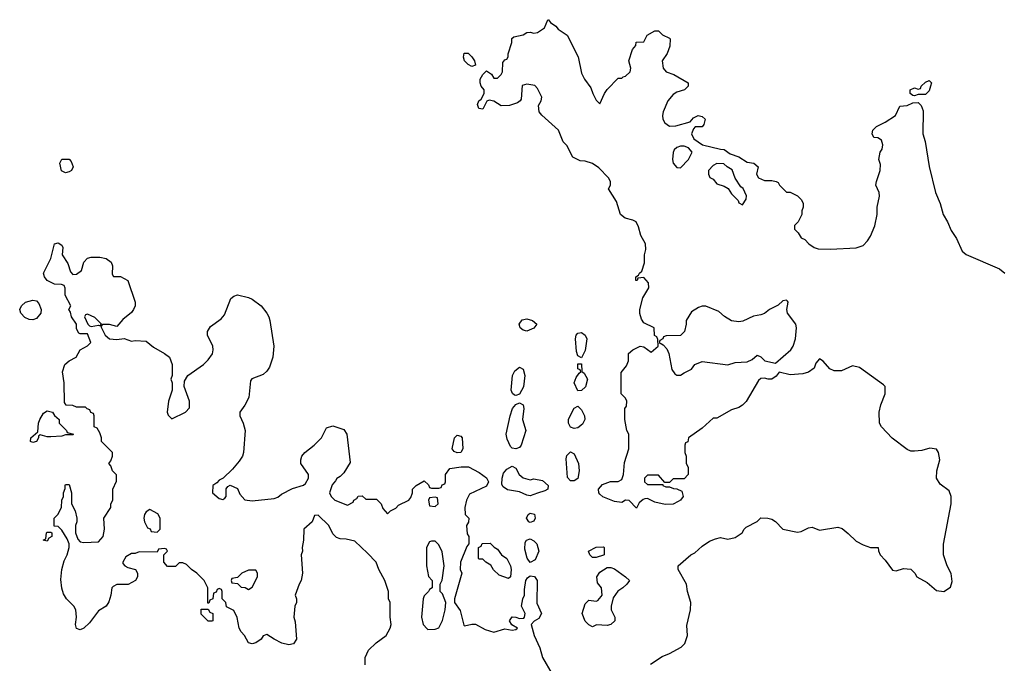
# Model space of a CAD drawing. Header units: inches. Extents: x 2396598 to 2566999, y 262085 to 451979.
# Tile 251 of 256: x 2523719 to 2529101, y 390958 to 394474. Entities that reach past the tile are written whole.
import ezdxf

# ---------------------------------------------------------------- set-up
doc = ezdxf.new("R2010")
doc.units = ezdxf.units.IN
doc.header["$MEASUREMENT"] = 0
doc.layers.add('C5329', color=7, linetype='Continuous')

msp = doc.modelspace()

# ---------------------------------------------------------------- linework, layer by layer
at = {"layer": 'C5329', "color": 5, "elevation": 40}
for points in [[(2527166.6, 390953.4), (2527230, 390996), (2527270, 391011), (2527333.6, 391046.4), (2527353.6, 391066.4), (2527369, 391110), (2527364.7, 391164.7), (2527385.1, 391250), (2527386.6, 391290), (2527369.2, 391350), (2527364, 391390), (2527318, 391470), (2527318, 391490), (2527388, 391550), (2527410, 391561), (2527450, 391598), (2527490, 391624.7), (2527521.2, 391638.8), (2527550, 391644.7), (2527590, 391636), (2527630, 391644.7), (2527668, 391670), (2527678, 391690), (2527690, 391702), (2527750, 391732), (2527770, 391752), (2527808.4, 391751.6), (2527830, 391744.7), (2527850, 391732), (2527890, 391691.3), (2527970, 391674.8), (2527990, 391678.8), (2528030, 391698.8), (2528050, 391701), (2528090, 391684.7), (2528190, 391701), (2528213.7, 391693.7), (2528247.5, 391667.5), (2528290, 391624.7), (2528330, 391604.7), (2528370, 391591.3), (2528410.9, 391590.9), (2528412.7, 391572.7), (2528422, 391550), (2528450, 391522), (2528490, 391466), (2528510, 391462.8), (2528550, 391476), (2528590, 391472), (2528611, 391451), (2528622, 391430), (2528679.8, 391399.8), (2528730, 391356), (2528770, 391351), (2528806.3, 391373.7), (2528815.9, 391404.1), (2528810, 391448), (2528789, 391490), (2528768.7, 391550), (2528768.9, 391608.9), (2528809.3, 391830), (2528809.4, 391870), (2528799.5, 391899.5), (2528750, 391937.2), (2528729.2, 391970), (2528732.7, 392010), (2528749, 392070), (2528741.2, 392110), (2528730, 392128.7), (2528693.6, 392133.6), (2528650, 392121.2), (2528610, 392117.2), (2528590, 392117.2), (2528570, 392125.2), (2528487.7, 392187.7), (2528429.1, 392249.1), (2528419, 392270), (2528416, 392330), (2528426, 392370), (2528449.5, 392430), (2528449.4, 392469.4), (2528440.1, 392480.1), (2528310, 392574), (2528270, 392582.7), (2528210, 392555.1), (2528170, 392556), (2528147, 392567), (2528110, 392608.7), (2528090, 392622), (2528070, 392598), (2528061, 392570), (2528030, 392548.7), (2527999.8, 392540.2), (2527930, 392534.5), (2527870, 392548.7), (2527853.2, 392526.8), (2527830.4, 392509.6), (2527809.6, 392509.6), (2527790, 392516), (2527770, 392514), (2527756.8, 392503.2), (2527690, 392388.7), (2527670, 392368), (2527650, 392355.3), (2527610, 392342), (2527530, 392298), (2527510, 392298), (2527450, 392242), (2527374, 392190), (2527371.3, 392168.7), (2527358, 392162), (2527354, 392150), (2527354, 392110), (2527362, 392090), (2527362, 392050), (2527372, 392030), (2527372, 391990), (2527350, 391966), (2527290, 391966), (2527270, 391946), (2527246, 391946), (2527210, 391986), (2527150, 391986), (2527134, 391970), (2527134, 391950), (2527150, 391934), (2527234, 391934), (2527234, 391930), (2527250, 391922), (2527270, 391922), (2527292.7, 391912.7), (2527311.6, 391911.6), (2527338, 391898), (2527344.7, 391870), (2527331, 391850), (2527318.8, 391841.2), (2527290, 391826.6), (2527246.3, 391826.3), (2527190, 391839), (2527150, 391858), (2527136.4, 391856.4), (2527126.4, 391853.6), (2527105.4, 391834.6), (2527090, 391806), (2527050, 391848), (2527030, 391848.7), (2527010, 391837.2), (2526970, 391841.2), (2526906.8, 391866.8), (2526890, 391882), (2526884, 391890), (2526882, 391910), (2526904.7, 391935.3), (2526948.9, 391951.1), (2526990, 391952), (2527010, 391962), (2527019, 391990), (2527024.7, 392055.3), (2527048, 392130), (2527048, 392210), (2527038, 392230), (2527026, 392290), (2527026, 392350), (2527036.4, 392363.6), (2527038, 392390), (2527030, 392406), (2527006, 392430), (2527007.3, 392547.3), (2527036.4, 392583.6), (2527046, 392610), (2527046, 392650), (2527070, 392671), (2527110, 392690.8), (2527130, 392686), (2527170, 392658), (2527208, 392690), (2527207.3, 392727.3), (2527202, 392742), (2527188.4, 392748.4), (2527186, 392790), (2527130, 392818), (2527118, 392838), (2527109.1, 392869.1), (2527109, 392890), (2527124.7, 392955.3), (2527158, 393010), (2527156.4, 393036.4), (2527130, 393066), (2527098, 393062), (2527094, 393050), (2527086, 393050), (2527086, 393070), (2527102, 393078), (2527106, 393090), (2527119, 393101), (2527133.6, 393146.4), (2527134, 393190), (2527142, 393218), (2527139.3, 393250), (2527114.8, 393294.8), (2527102, 393342), (2527089.1, 393369.1), (2527070, 393379), (2527029.2, 393389.2), (2527002, 393410), (2526980.2, 393480.2), (2526938, 393550), (2526948, 393570), (2526948, 393590), (2526938, 393610), (2526884.7, 393664.7), (2526850, 393688.7), (2526810, 393702), (2526783.1, 393703.1), (2526743.1, 393723.1), (2526710, 393786), (2526690, 393806), (2526664, 393870), (2526572.5, 393952.5), (2526559, 393970), (2526555.3, 394004.7), (2526568.7, 394030), (2526572.7, 394050), (2526550, 394098), (2526534.6, 394114.6), (2526490, 394122), (2526464.7, 394115.3), (2526459.6, 394040.4), (2526454, 394030), (2526439.6, 394020.4), (2526395.3, 394004.7), (2526350, 394002.7), (2526310, 394028.7), (2526284.7, 394035.3), (2526271.6, 394028.4), (2526250, 393986), (2526228.4, 393988.4), (2526222, 394010), (2526228.7, 394030), (2526240.4, 394039.6), (2526258, 394070), (2526258, 394090), (2526242, 394110), (2526235.3, 394130), (2526235.3, 394150), (2526250, 394174), (2526270, 394194), (2526296.9, 394176.9), (2526310, 394154), (2526330, 394154), (2526350, 394174), (2526358, 394190), (2526360.4, 394239.6), (2526370, 394254), (2526382, 394258), (2526388, 394272), (2526388, 394288), (2526409, 394350), (2526409.2, 394370.8), (2526420.2, 394379.8), (2526470, 394391.3), (2526490, 394404.7), (2526510, 394406), (2526530, 394401), (2526550, 394404.7), (2526588, 394430), (2526606, 394474), (2526610, 394474), (2526619.6, 394459.6), (2526650, 394438), (2526662, 394422), (2526711, 394390), (2526770.7, 394270.7), (2526790, 394182), (2526806, 394150), (2526841.4, 394101.4), (2526851.3, 394070), (2526870, 394034), (2526890, 394014), (2526915.3, 394070), (2526930, 394092), (2526990, 394154), (2527010, 394154), (2527018, 394162), (2527030, 394164.7), (2527055.3, 394190), (2527059, 394210), (2527048.7, 394250), (2527068.4, 394311.6), (2527087.3, 394332.7), (2527088.9, 394351.1), (2527130, 394354), (2527148, 394390), (2527190, 394414), (2527210, 394414), (2527231.6, 394391.6), (2527270, 394374), (2527274, 394370), (2527272, 394330), (2527258, 394290), (2527231.3, 394250), (2527236, 394210), (2527252, 394190), (2527294.4, 394174.4), (2527372, 394130), (2527372, 394110), (2527352, 394090), (2527310, 394078), (2527290, 394066), (2527260.7, 394030), (2527236.3, 393970), (2527232.7, 393950), (2527234.9, 393930), (2527245.5, 393910), (2527270, 393893), (2527305.4, 393894.6), (2527383.1, 393916.9), (2527402.7, 393937.3), (2527428, 393950), (2527450, 393944.7), (2527464.7, 393930), (2527458, 393902), (2527450, 393888), (2527411.6, 393888.4), (2527402, 393878), (2527391.3, 393850), (2527404, 393824), (2527451.1, 393791.1), (2527550, 393766), (2527570, 393764.7), (2527602, 393742), (2527650, 393724.7), (2527695.3, 393695.3), (2527732, 393690), (2527756, 393670), (2527746, 393630), (2527758, 393610), (2527790, 393594.8), (2527830, 393596), (2527854, 393590), (2527864.7, 393584.7), (2527872, 393570), (2527910, 393532), (2527930, 393531.3), (2527970, 393511.3), (2527991.3, 393490), (2528002, 393470), (2528002, 393450), (2527994, 393430), (2527994, 393410), (2527974, 393370), (2527954, 393350), (2527954, 393330), (2527974, 393310), (2527990, 393282), (2528010, 393274), (2528032, 393250), (2528062, 393230), (2528083, 393223), (2528150, 393220.7), (2528290, 393226.8), (2528330, 393241), (2528353.6, 393266.4), (2528369.1, 393290.9), (2528392.5, 393347.5), (2528405.2, 393410), (2528405.2, 393450), (2528419, 393510), (2528417.2, 393530), (2528399, 393570), (2528401.2, 393590), (2528421.2, 393650), (2528423.1, 393683.1), (2528415.3, 393710), (2528422, 393750), (2528432.5, 393767.5), (2528437.2, 393790), (2528430, 393815.3), (2528410, 393828.7), (2528388, 393830), (2528379, 393850), (2528381.2, 393870), (2528402, 393890), (2528450, 393913.4), (2528505.2, 393950), (2528530, 394002), (2528570, 394004.7), (2528600.4, 394019.6), (2528630, 394022), (2528645.4, 394005.4), (2528656.9, 393976.9), (2528656, 393850), (2528668, 393808), (2528690, 393672), (2528723.7, 393530), (2528750.4, 393470), (2528766.7, 393410), (2528790.4, 393370), (2528810, 393322.8), (2528838.7, 393278.7), (2528870.4, 393210.3), (2528891.9, 393191.9), (2529073.7, 393113.7), (2529102.8, 393090)], [(2525608, 390950), (2525608, 390990), (2525626, 391030), (2525668, 391070), (2525722, 391110), (2525744, 391150), (2525749, 391170), (2525744, 391210), (2525744, 391290), (2525735.3, 391310), (2525735.3, 391350), (2525715.3, 391410), (2525682, 391470), (2525668, 391510), (2525620.4, 391560.4), (2525550, 391626), (2525503.6, 391636.4), (2525470, 391638), (2525450, 391646), (2525430, 391666), (2525408, 391710), (2525350, 391768), (2525330, 391766), (2525318, 391730), (2525272, 391690), (2525271.1, 391631.1), (2525262.8, 391590), (2525264.7, 391570), (2525258, 391550), (2525264.7, 391450), (2525258, 391410), (2525246, 391390), (2525224.7, 391330), (2525232, 391310), (2525232, 391290), (2525222, 391270), (2525218, 391210), (2525225.4, 391185.4), (2525231.3, 391090), (2525216, 391064), (2525190, 391059), (2525151.6, 391068.4), (2525109.1, 391089.1), (2525070, 391115.3), (2525050, 391108), (2525038, 391090), (2525010, 391069), (2524990, 391064), (2524969.2, 391069.2), (2524948, 391110), (2524929.1, 391129.1), (2524918, 391150), (2524907.3, 391207.3), (2524890, 391246), (2524850, 391266), (2524846, 391290), (2524826, 391310), (2524826, 391350), (2524822, 391362), (2524810, 391366), (2524798, 391362), (2524792.7, 391347.3), (2524778, 391342), (2524774, 391310), (2524758, 391302), (2524752.7, 391287.3), (2524747.3, 391287.3), (2524748, 391370), (2524728, 391410), (2524688, 391450), (2524658, 391470), (2524630, 391498), (2524610, 391506), (2524590, 391506), (2524570, 391486), (2524527.3, 391487.3), (2524506, 391510), (2524506, 391550), (2524526, 391570), (2524522, 391582), (2524510, 391586), (2524478, 391582), (2524470, 391566), (2524372.7, 391567.3), (2524350, 391558), (2524330, 391558), (2524299.6, 391540.4), (2524282, 391510), (2524283.6, 391503.6), (2524294, 391490), (2524310, 391482), (2524352, 391470), (2524362, 391450), (2524362, 391430), (2524352, 391410), (2524311.6, 391388.4), (2524250, 391388), (2524230, 391378), (2524222, 391370), (2524218, 391330), (2524207.1, 391292.9), (2524191.3, 391270), (2524150, 391245.2), (2524100.3, 391179.7), (2524070, 391149.2), (2524050, 391141.2), (2524030, 391148.7), (2524024.5, 391170), (2524029.3, 391210), (2524025.2, 391250), (2524015.3, 391270), (2523975.3, 391310), (2523958, 391338), (2523949.3, 391369.3), (2523944.7, 391415.3), (2523948.7, 391470), (2523962, 391518), (2523979, 391550), (2523988.7, 391590), (2523988.7, 391610), (2523978, 391638), (2523950, 391686), (2523930, 391706), (2523907.3, 391707.3), (2523908, 391750), (2523928, 391770), (2523948, 391810), (2523948.7, 391850), (2523958, 391870), (2523958, 391890), (2523967.3, 391912.7), (2523968, 391930), (2523970, 391934), (2523990, 391934), (2524002, 391890), (2524002, 391830), (2524022, 391790), (2524031.3, 391750), (2524031.3, 391730), (2524024.7, 391710), (2524024.7, 391670), (2524036.9, 391636.9), (2524050, 391622), (2524070, 391618), (2524150, 391622), (2524175.3, 391650), (2524182, 391690), (2524178, 391750), (2524218, 391810), (2524218, 391830), (2524228, 391850), (2524228, 391910), (2524247.3, 391952.7), (2524247.3, 391987.3), (2524226, 392010), (2524216.4, 392036.4), (2524206, 392050), (2524216.4, 392063.6), (2524226, 392090), (2524226, 392110), (2524166, 392170), (2524166, 392190), (2524156.4, 392216.4), (2524142, 392242), (2524126, 392250), (2524126, 392310), (2524122, 392322), (2524107.3, 392327.3), (2524102, 392342), (2524087.3, 392347.3), (2524078, 392358), (2524030, 392358), (2524010, 392366), (2523972.7, 392367.3), (2523963.1, 392383.1), (2523961.2, 392490), (2523952.3, 392550), (2523965.2, 392590), (2523989.3, 392610.7), (2524028, 392630), (2524048.9, 392671.1), (2524090, 392692), (2524108, 392710), (2524090, 392758), (2524050, 392758), (2524042, 392762), (2524030, 392786), (2524029, 392810), (2524002, 392850), (2523996.4, 392876.4), (2523988, 392890), (2523998, 392910), (2523968.4, 392968.4), (2523967.3, 393007.3), (2523962, 393022), (2523947.3, 393027.3), (2523910, 393028.7), (2523869.1, 393049.1), (2523855.3, 393070), (2523849, 393090), (2523888.7, 393170), (2523908.7, 393250), (2523930, 393254.8), (2523950, 393242), (2523954, 393230), (2523951, 393190), (2523981.4, 393141.4), (2523996.9, 393096.9), (2524010, 393082), (2524030, 393084.7), (2524056, 393104), (2524069.2, 393150), (2524089.6, 393170.4), (2524110, 393177.1), (2524157, 393177), (2524191.3, 393170), (2524218.8, 393150), (2524226.8, 393130), (2524224.7, 393084.7), (2524231.3, 393071.3), (2524270, 393070.5), (2524310.5, 393050), (2524351, 392930), (2524351, 392910), (2524341, 392890), (2524330, 392875.3), (2524283.5, 392836.5), (2524250, 392798), (2524210, 392808.7), (2524172, 392808), (2524162, 392798), (2524186.8, 392750), (2524210, 392731.3), (2524250, 392726), (2524290, 392732), (2524330, 392718), (2524350, 392721), (2524410, 392718), (2524450, 392684.7), (2524510.9, 392650.9), (2524538, 392630), (2524552, 392590), (2524552, 392530), (2524544.7, 392510), (2524552, 392490), (2524552, 392450), (2524532, 392390), (2524524.7, 392330), (2524530, 392314), (2524550, 392294), (2524626, 392330), (2524647.3, 392352.7), (2524648, 392390), (2524618, 392470), (2524620.4, 392499.6), (2524638, 392530), (2524724, 392590), (2524750, 392616), (2524772.1, 392647.9), (2524777.2, 392670), (2524774, 392690), (2524745.2, 392750), (2524745.2, 392770), (2524761.2, 392798.8), (2524819.3, 392840.7), (2524838.3, 392861.7), (2524873.2, 392950), (2524890, 392964), (2524910, 392970.7), (2524970, 392956.3), (2524990, 392947.3), (2525038.8, 392910), (2525070.6, 392870), (2525081.6, 392850), (2525086, 392830), (2525107.7, 392690), (2525102, 392630), (2525084.7, 392575.3), (2525070, 392553.2), (2525050, 392536), (2524987.3, 392512.7), (2524979.8, 392500.2), (2524971, 392410), (2524950, 392368), (2524922, 392330), (2524922, 392310), (2524941, 392270), (2524951, 392230), (2524942.8, 392110), (2524936, 392090), (2524918, 392062), (2524881.4, 392018.6), (2524831.3, 391968.7), (2524810, 391958), (2524796.9, 391943.1), (2524774, 391930), (2524772, 391890), (2524810, 391858), (2524830, 391852), (2524840.4, 391859.6), (2524848, 391870), (2524848.4, 391911.6), (2524856.4, 391923.6), (2524870, 391932), (2524910, 391912), (2524922, 391882), (2524950, 391851.3), (2524990, 391845.5), (2525110, 391858), (2525130, 391864.7), (2525150, 391882), (2525210, 391912), (2525270, 391932), (2525280.4, 391939.6), (2525298, 391970), (2525298, 391990), (2525255.3, 392050), (2525255.3, 392070), (2525262, 392090), (2525278, 392110), (2525328, 392150), (2525368.7, 392190), (2525395.3, 392244.7), (2525430, 392256), (2525490, 392234.8), (2525507.3, 392210), (2525525.4, 392054.6), (2525490, 391998), (2525470, 391978), (2525451.6, 391968.4), (2525445.4, 391954.6), (2525426.4, 391933.6), (2525412, 391890), (2525422, 391870), (2525442, 391850), (2525510, 391822), (2525542, 391838), (2525546, 391850), (2525562, 391858), (2525568.4, 391871.6), (2525590, 391872), (2525610, 391854), (2525670, 391854), (2525694, 391830), (2525703.6, 391803.6), (2525730, 391774), (2525746, 391790), (2525774.6, 391805.4), (2525790, 391822), (2525846, 391850), (2525856.4, 391863.6), (2525866, 391890), (2525866, 391910), (2525886, 391930), (2525930, 391954), (2525952.7, 391932.7), (2525958, 391918), (2525970, 391914), (2526010, 391914), (2526022, 391918), (2526027.3, 391932.7), (2526042, 391938), (2526046, 391950), (2526046, 391990), (2526070, 392022), (2526131.6, 392031.6), (2526171.6, 392031.6), (2526230, 392001), (2526270.7, 391970.7), (2526282, 391950), (2526270, 391926), (2526178, 391882), (2526162, 391850), (2526152, 391810), (2526154, 391770), (2526174, 391750), (2526171.6, 391728.4), (2526162, 391710), (2526165.4, 391665.4), (2526174, 391650), (2526174, 391610), (2526163.6, 391596.4), (2526127.7, 391510), (2526126.8, 391470), (2526134.8, 391450), (2526094.8, 391310), (2526096, 391290), (2526126, 391246), (2526146, 391166), (2526150, 391162), (2526190, 391172), (2526210, 391172), (2526263.5, 391143.5), (2526310, 391127.7), (2526370, 391145.5), (2526410, 391138.8), (2526430, 391142.8), (2526439, 391150), (2526408.9, 391168.9), (2526395.3, 391190), (2526410, 391211), (2526430.5, 391210.5), (2526450, 391202.8), (2526474.6, 391205.4), (2526478, 391210), (2526481.2, 391230), (2526461.2, 391270), (2526469, 391310), (2526479, 391330), (2526478, 391362), (2526485.2, 391410), (2526495.1, 391424.9), (2526510, 391436), (2526533, 391433), (2526547.3, 391410), (2526546.4, 391286.4), (2526571.3, 391230), (2526556.9, 391203.1), (2526531.6, 391188.4), (2526514, 391170), (2526531.3, 391110), (2526562, 391042), (2526576, 390990), (2526630, 390898)]]:
    msp.add_lwpolyline(points, dxfattribs=at)
for points in [[(2526190, 394219), (2526170, 394229), (2526150, 394249), (2526144, 394270), (2526149.2, 394290.8), (2526170, 394292), (2526190, 394272), (2526204.7, 394250), (2526210, 394226)], [(2528610, 394058), (2528600.4, 394060.4), (2528586, 394070), (2528586, 394090), (2528610, 394102), (2528630, 394094), (2528642, 394098), (2528646, 394110), (2528670, 394132), (2528690, 394142), (2528702, 394130), (2528698, 394110), (2528690, 394086), (2528670, 394066), (2528630, 394066)], [(2527350, 393784), (2527330, 393784), (2527310, 393775.3), (2527296.9, 393763.1), (2527291.1, 393748.9), (2527287.3, 393710), (2527291.3, 393690), (2527310, 393666), (2527330, 393664.7), (2527375.3, 393710), (2527395.3, 393750), (2527373.6, 393773.6)], [(2523970, 393638), (2523948.4, 393648.4), (2523938, 393690), (2523950, 393712), (2523990, 393711.3), (2523999.8, 393699.8), (2524011.3, 393670), (2524002, 393650), (2523990, 393642)], [(2527530, 393688), (2527510, 393678), (2527484.7, 393650), (2527484.7, 393630), (2527491.6, 393611.6), (2527510, 393602), (2527530, 393578), (2527570, 393564.7), (2527591.3, 393551.3), (2527610, 393522), (2527646, 393486), (2527650, 393474), (2527670, 393462), (2527690, 393494), (2527692.1, 393512.1), (2527672.5, 393552.5), (2527661.2, 393561.2), (2527629, 393609), (2527614, 393654), (2527586, 393670), (2527567.3, 393687.3)], [(2523790, 392835.1), (2523770, 392837), (2523747.9, 392847.9), (2523725.2, 392870), (2523719, 392890), (2523729.4, 392910.6), (2523750, 392931.3), (2523790, 392941), (2523810, 392938), (2523823.5, 392923.5), (2523836, 392890), (2523834.8, 392870), (2523810, 392841.2)], [(2527910, 392942), (2527890, 392939), (2527865.1, 392914.9), (2527818, 392890), (2527790, 392869.2), (2527770, 392861.2), (2527730, 392855.1), (2527672.2, 392827.8), (2527650, 392823.7), (2527609.5, 392829.5), (2527572.1, 392852.1), (2527540.2, 392880.2), (2527470, 392909), (2527450, 392908.7), (2527430, 392902), (2527390, 392878), (2527362, 392830), (2527362, 392810), (2527352, 392770), (2527331.1, 392748.9), (2527252.7, 392747.3), (2527238, 392742), (2527234, 392730), (2527218, 392722), (2527214, 392710), (2527236.9, 392696.9), (2527256.8, 392676.8), (2527267.3, 392650), (2527283.6, 392563.6), (2527299.6, 392539.6), (2527310, 392532), (2527330, 392532), (2527350, 392544.7), (2527390, 392564.7), (2527410, 392590.8), (2527450, 392606), (2527590, 392587.7), (2527630, 392600.7), (2527694.8, 392605.2), (2527722, 392618), (2527750, 392642), (2527770, 392632), (2527790.9, 392610.9), (2527850, 392598), (2527933.2, 392670), (2527946, 392690), (2527959.3, 392730), (2527965.6, 392790), (2527960.5, 392810), (2527916.3, 392870), (2527911.5, 392890), (2527919, 392930), (2527916.5, 392936.5)], [(2524090, 392866), (2524078, 392862), (2524074, 392850), (2524092, 392810), (2524101, 392801), (2524110, 392798), (2524150, 392804.7), (2524158, 392802), (2524166, 392810), (2524130, 392848)], [(2526490, 392773.2), (2526470, 392777.2), (2526454, 392790), (2526449.5, 392810.5), (2526465.1, 392834.9), (2526490, 392840.7), (2526522, 392830), (2526544.7, 392810), (2526530, 392789)], [(2526790, 392626), (2526770, 392638), (2526761.5, 392661.5), (2526757.2, 392730), (2526761.2, 392750), (2526770, 392761), (2526790, 392766), (2526810.6, 392750.6), (2526818.8, 392730), (2526810, 392666)], [(2526770, 392446), (2526749.3, 392489.3), (2526760.7, 392519.3), (2526776.4, 392543.6), (2526786, 392550), (2526782, 392562), (2526770, 392566), (2526770, 392594), (2526790, 392594), (2526792, 392552), (2526803.6, 392543.6), (2526822.8, 392510), (2526810.9, 392469.1), (2526790, 392448)], [(2526430, 392421.2), (2526423.7, 392423.7), (2526412.5, 392432.5), (2526406, 392450), (2526412.3, 392530), (2526424.8, 392555.2), (2526450, 392576), (2526470, 392564.7), (2526480.5, 392530), (2526472.4, 392467.6), (2526450, 392428.7)], [(2526430, 392129.2), (2526410, 392134), (2526402, 392142), (2526383.2, 392183.2), (2526377.2, 392210), (2526399.3, 392310), (2526413.2, 392350), (2526430, 392371.3), (2526450, 392381), (2526471, 392370), (2526474.8, 392350), (2526467.7, 392290), (2526486, 392230), (2526460.7, 392150), (2526450, 392137.2)], [(2523870, 392195.3), (2523830, 392206), (2523822, 392198), (2523822, 392190), (2523810, 392169.2), (2523790, 392164), (2523778, 392170), (2523779, 392190), (2523818, 392222), (2523822, 392270), (2523828.7, 392290), (2523850, 392324.7), (2523870, 392337.3), (2523898, 392330), (2523910, 392312), (2523934, 392290), (2523934, 392270), (2523974, 392230), (2523978, 392218), (2524014, 392210), (2524010, 392206), (2523970, 392206), (2523950, 392198), (2523890, 392195.3)], [(2526750, 392241.2), (2526730, 392248.7), (2526719, 392270), (2526719.3, 392290), (2526741.5, 392338.5), (2526750, 392352), (2526770, 392362), (2526790, 392342), (2526801.4, 392321.4), (2526806.8, 392310), (2526807.3, 392290), (2526795.5, 392264.5), (2526770, 392244)], [(2526110, 392108), (2526094.6, 392114.6), (2526082, 392130), (2526095.3, 392190), (2526110, 392204.7), (2526130, 392198), (2526138, 392190), (2526141, 392130), (2526130, 392108.7)], [(2526730, 391954), (2526712.9, 391972.9), (2526705.2, 392074.8), (2526710, 392094), (2526730, 392114), (2526750, 392102), (2526774, 392050), (2526777.3, 392010), (2526770, 391968), (2526750, 391954)], [(2526510, 391960.7), (2526530, 391964.9), (2526576.1, 391956.1), (2526606.8, 391930), (2526606, 391910), (2526590, 391899.3), (2526550, 391887), (2526510, 391872.7), (2526490, 391876), (2526450, 391895.1), (2526385.2, 391905.2), (2526361.2, 391921.2), (2526354, 391934), (2526356, 391970), (2526364.1, 391995.9), (2526380.7, 392019.3), (2526410, 392034.8), (2526430, 392024.7), (2526448.5, 391988.5), (2526470, 391970.8)], [(2525990, 391866), (2525958, 391862), (2525954, 391850), (2525958, 391818), (2525990, 391814), (2526006, 391830), (2526002, 391862)], [(2524430, 391798), (2524410, 391786), (2524402, 391770), (2524398, 391750), (2524402, 391730), (2524418, 391698), (2524432.7, 391692.7), (2524438, 391678), (2524470, 391674), (2524486, 391690), (2524486, 391750), (2524474.6, 391774.6)], [(2526510, 391726.6), (2526502, 391730), (2526489.3, 391750), (2526499, 391770), (2526510, 391778.8), (2526532.1, 391772.1), (2526536.3, 391750), (2526530, 391735.3)], [(2523870, 391626), (2523848, 391630), (2523862, 391638), (2523866, 391670), (2523870, 391674), (2523890, 391674), (2523894, 391670), (2523894, 391650), (2523878, 391642)], [(2525990, 391626), (2525970, 391626), (2525958, 391622), (2525942, 391590), (2525942, 391490), (2525952.7, 391432.7), (2525974, 391410), (2525974, 391370), (2525958, 391362), (2525954, 391350), (2525930, 391326), (2525924.7, 391310), (2525916, 391210), (2525924.7, 391170), (2525945.4, 391145.4), (2525950, 391142), (2525990, 391144.7), (2526010, 391152), (2526030, 391192), (2526045.2, 391250), (2526048.7, 391290), (2526030, 391338), (2526018, 391350), (2526018, 391390), (2526027.3, 391412.7), (2526039, 391490), (2526027.3, 391567.3), (2526010, 391606)], [(2526510, 391508), (2526492.3, 391532.3), (2526479.3, 391580.7), (2526482, 391618), (2526489.4, 391630.6), (2526510, 391637.3), (2526530, 391627.3), (2526544.9, 391610), (2526556.3, 391570), (2526537.3, 391522.7)], [(2526390, 391422), (2526340.2, 391440.2), (2526308.9, 391468.9), (2526294.6, 391494.6), (2526266, 391510), (2526250, 391526), (2526230, 391526), (2526226, 391530), (2526226, 391590), (2526242, 391598), (2526247.3, 391612.7), (2526290, 391614), (2526311.6, 391591.6), (2526330, 391582), (2526352, 391550), (2526382, 391530), (2526402, 391490), (2526404.7, 391470), (2526402, 391430)], [(2526850, 391535.3), (2526835.3, 391550), (2526828, 391570), (2526870, 391592), (2526910, 391594), (2526914, 391590), (2526914, 391550), (2526910, 391548), (2526870, 391535.3)], [(2525010, 391466), (2524970, 391466), (2524934, 391450), (2524910, 391426), (2524878, 391422), (2524874, 391410), (2524878, 391398), (2524910, 391394), (2524930, 391374), (2524951.6, 391371.6), (2524970, 391362), (2524990, 391374), (2525018, 391430), (2525018, 391450)], [(2526930, 391165.2), (2526871.3, 391168.7), (2526850, 391158), (2526830, 391168.7), (2526810, 391188.7), (2526794, 391230), (2526810, 391282), (2526830, 391302), (2526870, 391298), (2526879, 391301), (2526898, 391322), (2526902, 391330), (2526899, 391370), (2526878, 391398), (2526874, 391430), (2526890, 391456), (2526930, 391482), (2526950, 391482), (2526970, 391474), (2527030.9, 391430.9), (2527051.3, 391410), (2527038, 391390), (2527016, 391370), (2526987.7, 391352.3), (2526963.5, 391316.5), (2526951.3, 391270), (2526951, 391250), (2526971, 391210), (2526971.3, 391190), (2526950, 391169.2)], [(2524770, 391188), (2524748.4, 391188.4), (2524710, 391226), (2524710, 391254), (2524750, 391254), (2524758, 391238), (2524774, 391230), (2524774, 391190)]]:
    msp.add_lwpolyline(points, close=True, dxfattribs=at)

doc.saveas('drawing.dxf')
